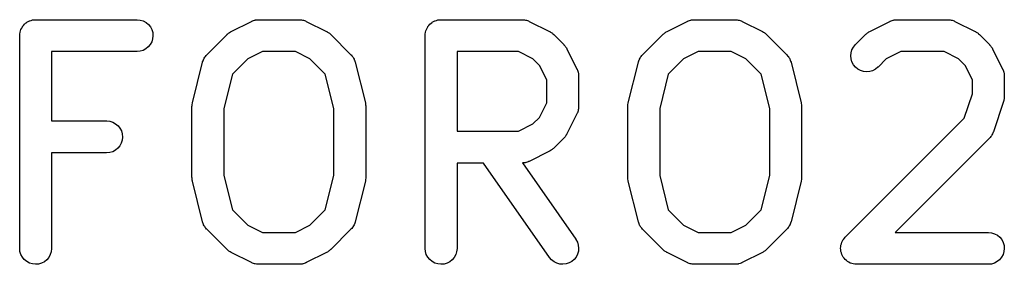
# Model space of a CAD drawing. Extents: x 52.4 to 149.4, y -66.8 to -27.6.
# Tile 4 of 20: x 52.7 to 57.3, y -28.7 to -27.6. Entities that reach past the tile are written whole.
import ezdxf

# ---------------------------------------------------------------- set-up
doc = ezdxf.new("R2010")
doc.units = 0
doc.layers.add('BLACK', color=7, linetype='CONTINUOUS')

msp = doc.modelspace()

# ---------------------------------------------------------------- linework, layer by layer
at = {"layer": 'BLACK', "linetype": 'CONTINUOUS'}
for p, q in [((52.7168, -27.6228), (52.7202, -27.6166)), ((52.7202, -27.6166), (52.7235, -27.6104)), ((52.7235, -27.6104), (52.7237, -27.6102)), ((52.7237, -27.6102), (52.7238, -27.61)), ((52.7238, -27.61), (52.7284, -27.6046)), ((52.7284, -27.6046), (52.7329, -27.5992)), ((52.7329, -27.5992), (52.7331, -27.599)), ((52.7331, -27.599), (52.7332, -27.5988)), ((52.7332, -27.5988), (52.7387, -27.5944)), ((52.7387, -27.5944), (52.7442, -27.5899)), ((52.7442, -27.5899), (52.7444, -27.5898)), ((52.7444, -27.5898), (52.7446, -27.5896)), ((52.7446, -27.5896), (52.7509, -27.5864)), ((52.7509, -27.5864), (52.7571, -27.583)), ((52.7571, -27.583), (52.7574, -27.583)), ((52.7574, -27.583), (52.7576, -27.5828)), ((52.7576, -27.5828), (52.7644, -27.5808)), ((52.7644, -27.5808), (52.7711, -27.5788)), ((52.7711, -27.5788), (52.7714, -27.5788)), ((52.7714, -27.5788), (52.7717, -27.5787)), ((52.7717, -27.5787), (52.7787, -27.5781)), ((52.7787, -27.5781), (52.7857, -27.5774)), ((52.7857, -27.5774), (53.2619, -27.5774)), ((53.2619, -27.5774), (53.263, -27.5774)), ((53.263, -27.5774), (53.2775, -27.579)), ((53.2775, -27.579), (53.2914, -27.5834)), ((53.2914, -27.5834), (53.3043, -27.5905)), ((53.3043, -27.5905), (53.3155, -27.5999)), ((53.3155, -27.5999), (53.3247, -27.6113)), ((53.3247, -27.6113), (53.3314, -27.6243)), ((53.7046, -27.6329), (53.7998, -27.5853)), ((53.7998, -27.5853), (53.8007, -27.5848)), ((53.8007, -27.5848), (53.8028, -27.5841)), ((53.8028, -27.5841), (53.8048, -27.583)), ((53.8048, -27.583), (53.8097, -27.5816)), ((53.8097, -27.5816), (53.8145, -27.5798)), ((53.8145, -27.5798), (53.8166, -27.5794)), ((53.8166, -27.5794), (53.8188, -27.5788)), ((53.8188, -27.5788), (53.8239, -27.5783)), ((53.8239, -27.5783), (53.8289, -27.5775)), ((53.8289, -27.5775), (53.8311, -27.5776)), ((53.8311, -27.5776), (53.8333, -27.5774)), ((53.8333, -27.5774), (54.0238, -27.5774)), ((54.0238, -27.5774), (54.0249, -27.5774)), ((54.0249, -27.5774), (54.0271, -27.5776)), ((54.0271, -27.5776), (54.0293, -27.5776)), ((54.0293, -27.5776), (54.0343, -27.5784)), ((54.0343, -27.5784), (54.0394, -27.579)), ((54.0394, -27.579), (54.0415, -27.5797)), ((54.0415, -27.5797), (54.0437, -27.5801)), ((54.0437, -27.5801), (54.0485, -27.5819)), ((54.0485, -27.5819), (54.0534, -27.5834)), ((54.0534, -27.5834), (54.0553, -27.5845)), ((54.0553, -27.5845), (54.0574, -27.5853)), ((54.0574, -27.5853), (54.1526, -27.6329)), ((54.6215, -27.6228), (54.625, -27.6166)), ((54.625, -27.6166), (54.6283, -27.6104)), ((54.6283, -27.6104), (54.6285, -27.6102)), ((54.6285, -27.6102), (54.6286, -27.61)), ((54.6286, -27.61), (54.6331, -27.6046)), ((54.6331, -27.6046), (54.6376, -27.5992)), ((54.6376, -27.5992), (54.6378, -27.599)), ((54.6378, -27.599), (54.638, -27.5988)), ((54.638, -27.5988), (54.6435, -27.5944)), ((54.6435, -27.5944), (54.649, -27.5899)), ((54.649, -27.5899), (54.6492, -27.5898)), ((54.6492, -27.5898), (54.6494, -27.5896)), ((54.6494, -27.5896), (54.6557, -27.5864)), ((54.6557, -27.5864), (54.6619, -27.583)), ((54.6619, -27.583), (54.6621, -27.583)), ((54.6621, -27.583), (54.6624, -27.5828)), ((54.6624, -27.5828), (54.6692, -27.5808)), ((54.6692, -27.5808), (54.6759, -27.5788)), ((54.6759, -27.5788), (54.6762, -27.5788)), ((54.6762, -27.5788), (54.6764, -27.5787)), ((54.6764, -27.5787), (54.6834, -27.5781)), ((54.6834, -27.5781), (54.6905, -27.5774)), ((54.6905, -27.5774), (55.0714, -27.5774)), ((55.0714, -27.5774), (55.0725, -27.5774)), ((55.0725, -27.5774), (55.0747, -27.5776)), ((55.0747, -27.5776), (55.0769, -27.5776)), ((55.0769, -27.5776), (55.0819, -27.5784)), ((55.0819, -27.5784), (55.087, -27.579)), ((55.087, -27.579), (55.0891, -27.5797)), ((55.0891, -27.5797), (55.0913, -27.5801)), ((55.0913, -27.5801), (55.0961, -27.5819)), ((55.0961, -27.5819), (55.101, -27.5834)), ((55.101, -27.5834), (55.1029, -27.5845)), ((55.1029, -27.5845), (55.105, -27.5853)), ((55.105, -27.5853), (55.2002, -27.6329)), ((55.7522, -27.6329), (55.8474, -27.5853)), ((55.8474, -27.5853), (55.8483, -27.5848)), ((55.8483, -27.5848), (55.8504, -27.5841)), ((55.8504, -27.5841), (55.8524, -27.583)), ((55.8524, -27.583), (55.8573, -27.5816)), ((55.8573, -27.5816), (55.8621, -27.5798)), ((55.8621, -27.5798), (55.8643, -27.5794)), ((55.8643, -27.5794), (55.8664, -27.5788)), ((55.8664, -27.5788), (55.8715, -27.5783)), ((55.8715, -27.5783), (55.8765, -27.5775)), ((55.8765, -27.5775), (55.8788, -27.5776)), ((55.8788, -27.5776), (55.881, -27.5774)), ((55.881, -27.5774), (56.0714, -27.5774)), ((56.0714, -27.5774), (56.0725, -27.5774)), ((56.0725, -27.5774), (56.0747, -27.5776)), ((56.0747, -27.5776), (56.0769, -27.5776)), ((56.0769, -27.5776), (56.0819, -27.5784)), ((56.0819, -27.5784), (56.087, -27.579)), ((56.087, -27.579), (56.0891, -27.5797)), ((56.0891, -27.5797), (56.0913, -27.5801)), ((56.0913, -27.5801), (56.0961, -27.5819)), ((56.0961, -27.5819), (56.101, -27.5834)), ((56.101, -27.5834), (56.1029, -27.5845)), ((56.1029, -27.5845), (56.105, -27.5853)), ((56.105, -27.5853), (56.2002, -27.6329)), ((56.7046, -27.6329), (56.7998, -27.5853)), ((56.7998, -27.5853), (56.8007, -27.5848)), ((56.8007, -27.5848), (56.8028, -27.5841)), ((56.8028, -27.5841), (56.8048, -27.583)), ((56.8048, -27.583), (56.8097, -27.5816)), ((56.8097, -27.5816), (56.8145, -27.5798)), ((56.8145, -27.5798), (56.8166, -27.5794)), ((56.8166, -27.5794), (56.8188, -27.5788)), ((56.8188, -27.5788), (56.8239, -27.5783)), ((56.8239, -27.5783), (56.8289, -27.5775)), ((56.8289, -27.5775), (56.8311, -27.5776)), ((56.8311, -27.5776), (56.8333, -27.5774)), ((56.8333, -27.5774), (57.0714, -27.5774)), ((57.0714, -27.5774), (57.0725, -27.5774)), ((57.0725, -27.5774), (57.0747, -27.5776)), ((57.0747, -27.5776), (57.0769, -27.5776)), ((57.0769, -27.5776), (57.0819, -27.5784)), ((57.0819, -27.5784), (57.087, -27.579)), ((57.087, -27.579), (57.0891, -27.5797)), ((57.0891, -27.5797), (57.0913, -27.5801)), ((57.0913, -27.5801), (57.0961, -27.5819)), ((57.0961, -27.5819), (57.101, -27.5834)), ((57.101, -27.5834), (57.1029, -27.5845)), ((57.1029, -27.5845), (57.105, -27.5853)), ((57.105, -27.5853), (57.2002, -27.6329)), ((52.7107, -27.6513), (52.7115, -27.6443)), ((52.7107, -27.6518), (52.7107, -27.6513)), ((52.7107, -27.6519), (52.7107, -27.6518)), ((52.7107, -27.6524), (52.7107, -27.6519)), ((52.7107, -27.6519), (52.7107, -27.6519)), ((52.7107, -28.6524), (52.7107, -27.6524)), ((52.7115, -27.6443), (52.7122, -27.6373)), ((52.7122, -27.6373), (52.7123, -27.637)), ((52.7123, -27.637), (52.7124, -27.6368)), ((52.7124, -27.6368), (52.7145, -27.6301)), ((52.7145, -27.6301), (52.7166, -27.6233)), ((52.7166, -27.6233), (52.7167, -27.6231)), ((52.7167, -27.6231), (52.7168, -27.6228)), ((53.3314, -27.6243), (53.3356, -27.6383)), ((53.3369, -27.6529), (53.3354, -27.6675)), ((53.3356, -27.6383), (53.3369, -27.6529)), ((53.5898, -27.7422), (53.6851, -27.647)), ((53.6851, -27.647), (53.6858, -27.6462)), ((53.6858, -27.6462), (53.6891, -27.6436)), ((53.6891, -27.6436), (53.6922, -27.6407)), ((53.6922, -27.6407), (53.6948, -27.639)), ((53.6948, -27.639), (53.6972, -27.6371)), ((53.6972, -27.6371), (53.701, -27.6352)), ((53.701, -27.6352), (53.7046, -27.6329)), ((54.1526, -27.6329), (54.1535, -27.6334)), ((54.1535, -27.6334), (54.1571, -27.6357)), ((54.1571, -27.6357), (54.1608, -27.6377)), ((54.1608, -27.6377), (54.1632, -27.6397)), ((54.1632, -27.6397), (54.1658, -27.6414)), ((54.1658, -27.6414), (54.1688, -27.6443)), ((54.1688, -27.6443), (54.1721, -27.647)), ((54.1721, -27.647), (54.2673, -27.7422)), ((54.6155, -27.6513), (54.6163, -27.6443)), ((54.6155, -27.6518), (54.6155, -27.6513)), ((54.6155, -27.6519), (54.6155, -27.6518)), ((54.6155, -27.6524), (54.6155, -27.6519)), ((54.6155, -27.6519), (54.6155, -27.6519)), ((54.6155, -28.6524), (54.6155, -27.6524)), ((54.6163, -27.6443), (54.617, -27.6373)), ((54.617, -27.6373), (54.6171, -27.637)), ((54.6171, -27.6368), (54.6192, -27.6301)), ((54.6171, -27.637), (54.6171, -27.6368)), ((54.6192, -27.6301), (54.6213, -27.6233)), ((54.6213, -27.6233), (54.6215, -27.6231)), ((54.6215, -27.6231), (54.6215, -27.6228)), ((55.2002, -27.6329), (55.2011, -27.6334)), ((55.2011, -27.6334), (55.2047, -27.6357)), ((55.2047, -27.6357), (55.2084, -27.6377)), ((55.2084, -27.6377), (55.2108, -27.6397)), ((55.2108, -27.6397), (55.2134, -27.6414)), ((55.2134, -27.6414), (55.2164, -27.6443)), ((55.2164, -27.6443), (55.2197, -27.647)), ((55.2197, -27.647), (55.2673, -27.6946)), ((55.6374, -27.7422), (55.7327, -27.647)), ((55.7327, -27.647), (55.7334, -27.6462)), ((55.7334, -27.6462), (55.7367, -27.6436)), ((55.7367, -27.6436), (55.7398, -27.6407)), ((55.7398, -27.6407), (55.7424, -27.639)), ((55.7424, -27.639), (55.7449, -27.6371)), ((55.7449, -27.6371), (55.7486, -27.6352)), ((55.7486, -27.6352), (55.7522, -27.6329)), ((56.2002, -27.6329), (56.2011, -27.6334)), ((56.2011, -27.6334), (56.2047, -27.6357)), ((56.2047, -27.6357), (56.2084, -27.6377)), ((56.2084, -27.6377), (56.2108, -27.6397)), ((56.2108, -27.6397), (56.2134, -27.6414)), ((56.2134, -27.6414), (56.2164, -27.6443)), ((56.2164, -27.6443), (56.2197, -27.647)), ((56.2197, -27.647), (56.3149, -27.7422)), ((56.6374, -27.6946), (56.6851, -27.647)), ((56.6851, -27.647), (56.6858, -27.6462)), ((56.6858, -27.6462), (56.6891, -27.6436)), ((56.6891, -27.6436), (56.6922, -27.6407)), ((56.6922, -27.6407), (56.6948, -27.639)), ((56.6948, -27.639), (56.6972, -27.6371)), ((56.6972, -27.6371), (56.701, -27.6352)), ((56.701, -27.6352), (56.7046, -27.6329)), ((57.2002, -27.6329), (57.2011, -27.6334)), ((57.2011, -27.6334), (57.2047, -27.6357)), ((57.2047, -27.6357), (57.2084, -27.6377)), ((57.2084, -27.6377), (57.2108, -27.6397)), ((57.2108, -27.6397), (57.2134, -27.6414)), ((57.2134, -27.6414), (57.2164, -27.6443)), ((57.2164, -27.6443), (57.2197, -27.647)), ((57.2197, -27.647), (57.2673, -27.6946)), ((53.3148, -27.7056), (53.3034, -27.7148)), ((53.3241, -27.6943), (53.3148, -27.7056)), ((53.331, -27.6814), (53.3241, -27.6943)), ((53.3354, -27.6675), (53.331, -27.6814)), ((55.2673, -27.6946), (55.2681, -27.6953)), ((55.2681, -27.6953), (55.2707, -27.6986)), ((55.2707, -27.6986), (55.2736, -27.7017)), ((55.2736, -27.7017), (55.2752, -27.7043)), ((55.2752, -27.7043), (55.2772, -27.7068)), ((55.2772, -27.7068), (55.2791, -27.7105)), ((55.2791, -27.7105), (55.2814, -27.7141)), ((56.6212, -27.7188), (56.6282, -27.7059)), ((56.6282, -27.7059), (56.6374, -27.6946)), ((57.2673, -27.6946), (57.2681, -27.6953)), ((57.2681, -27.6953), (57.2707, -27.6986)), ((57.2707, -27.6986), (57.2736, -27.7017)), ((57.2736, -27.7017), (57.2752, -27.7043)), ((57.2752, -27.7043), (57.2772, -27.7068)), ((57.2772, -27.7068), (57.2791, -27.7105)), ((57.2791, -27.7105), (57.2814, -27.7141)), ((53.2619, -27.7274), (52.8607, -27.7274)), ((52.8607, -27.7274), (52.8607, -28.0536)), ((53.2765, -27.726), (53.2619, -27.7274)), ((53.2905, -27.7217), (53.2765, -27.726)), ((53.3034, -27.7148), (53.2905, -27.7217)), ((53.5781, -27.758), (53.5805, -27.7535)), ((53.5805, -27.7535), (53.582, -27.7518)), ((53.582, -27.7518), (53.5831, -27.7499)), ((53.5831, -27.7499), (53.5866, -27.7461)), ((53.5866, -27.7461), (53.5898, -27.7422)), ((53.851, -27.7274), (53.7825, -27.7616)), ((54.0061, -27.7274), (53.851, -27.7274)), ((54.0746, -27.7616), (54.0061, -27.7274)), ((54.2673, -27.7422), (54.2681, -27.743)), ((54.2681, -27.743), (54.2712, -27.7469)), ((54.2712, -27.7469), (54.2746, -27.7507)), ((54.2746, -27.7507), (54.2758, -27.7526)), ((54.2758, -27.7526), (54.2772, -27.7544)), ((54.2772, -27.7544), (54.2795, -27.7589)), ((54.7655, -27.7274), (54.7655, -28.1012)), ((55.0537, -27.7274), (54.7655, -27.7274)), ((55.1222, -27.7616), (55.0537, -27.7274)), ((55.2814, -27.7141), (55.329, -27.8093)), ((55.6258, -27.758), (55.6282, -27.7535)), ((55.6282, -27.7535), (55.6296, -27.7518)), ((55.6296, -27.7518), (55.6308, -27.7499)), ((55.6308, -27.7499), (55.6342, -27.7461)), ((55.6342, -27.7461), (55.6374, -27.7422)), ((55.8987, -27.7274), (55.8301, -27.7616)), ((56.0537, -27.7274), (55.8987, -27.7274)), ((56.1222, -27.7616), (56.0537, -27.7274)), ((56.3149, -27.7422), (56.3157, -27.743)), ((56.3157, -27.743), (56.3188, -27.7469)), ((56.3188, -27.7469), (56.3222, -27.7507)), ((56.3222, -27.7507), (56.3234, -27.7526)), ((56.3234, -27.7526), (56.3248, -27.7544)), ((56.3248, -27.7544), (56.3271, -27.7589)), ((56.6155, -27.7474), (56.617, -27.7328)), ((56.6169, -27.7619), (56.6155, -27.7474)), ((56.617, -27.7328), (56.6212, -27.7188)), ((56.851, -27.7274), (56.7825, -27.7616)), ((57.0537, -27.7274), (56.851, -27.7274)), ((57.1222, -27.7616), (57.0537, -27.7274)), ((57.2814, -27.7141), (57.329, -27.8093)), ((53.5225, -27.9675), (53.5701, -27.777)), ((53.5701, -27.777), (53.5704, -27.776)), ((53.5704, -27.776), (53.5721, -27.7713)), ((53.5721, -27.7713), (53.5736, -27.7664)), ((53.5736, -27.7664), (53.5747, -27.7644)), ((53.5747, -27.7644), (53.5755, -27.7623)), ((53.5755, -27.7623), (53.5781, -27.758)), ((53.7825, -27.7616), (53.7106, -27.8336)), ((54.1466, -27.8336), (54.0746, -27.7616)), ((54.2795, -27.7589), (54.2821, -27.7633)), ((54.2821, -27.7633), (54.2829, -27.7654)), ((54.2829, -27.7654), (54.2839, -27.7674)), ((54.2839, -27.7674), (54.2853, -27.7723)), ((54.2853, -27.7723), (54.287, -27.777)), ((54.287, -27.777), (54.3347, -27.9675)), ((55.1526, -27.792), (55.1222, -27.7616)), ((55.1869, -27.8606), (55.1526, -27.792)), ((55.5701, -27.9675), (55.6177, -27.777)), ((55.6177, -27.777), (55.618, -27.776)), ((55.618, -27.776), (55.6198, -27.7713)), ((55.6198, -27.7713), (55.6212, -27.7664)), ((55.6212, -27.7664), (55.6223, -27.7644)), ((55.6223, -27.7644), (55.6231, -27.7623)), ((55.6231, -27.7623), (55.6258, -27.758)), ((55.8301, -27.7616), (55.7582, -27.8336)), ((56.1942, -27.8336), (56.1222, -27.7616)), ((56.3271, -27.7589), (56.3297, -27.7633)), ((56.3297, -27.7633), (56.3305, -27.7654)), ((56.3305, -27.7654), (56.3315, -27.7674)), ((56.3315, -27.7674), (56.333, -27.7723)), ((56.333, -27.7723), (56.3347, -27.777)), ((56.3347, -27.777), (56.3823, -27.9675)), ((56.621, -27.776), (56.6169, -27.7619)), ((56.6279, -27.7889), (56.621, -27.776)), ((56.6371, -27.8003), (56.6279, -27.7889)), ((56.6483, -27.8097), (56.6371, -27.8003)), ((56.7428, -27.8014), (56.7313, -27.8105)), ((56.7435, -27.8007), (56.7428, -27.8014)), ((56.7825, -27.7616), (56.7435, -27.8007)), ((57.1526, -27.792), (57.1222, -27.7616)), ((57.1869, -27.8606), (57.1526, -27.792)), ((53.7106, -27.8336), (53.6702, -27.9949)), ((54.1869, -27.9949), (54.1466, -27.8336)), ((55.329, -27.8093), (55.3294, -27.8103)), ((55.3294, -27.8103), (55.3302, -27.8123)), ((55.3302, -27.8123), (55.3312, -27.8143)), ((55.3312, -27.8143), (55.3327, -27.8192)), ((55.3327, -27.8192), (55.3345, -27.824)), ((55.3345, -27.824), (55.3348, -27.8262)), ((55.3348, -27.8262), (55.3355, -27.8283)), ((55.3355, -27.8283), (55.336, -27.8334)), ((55.336, -27.8334), (55.3368, -27.8385)), ((55.3368, -27.8385), (55.3367, -27.8407)), ((55.3367, -27.8407), (55.3369, -27.8429)), ((55.3369, -27.8429), (55.3369, -27.9857)), ((55.7582, -27.8336), (55.7179, -27.9949)), ((56.2345, -27.9949), (56.1942, -27.8336)), ((56.6612, -27.8167), (56.6483, -27.8097)), ((56.6751, -27.821), (56.6612, -27.8167)), ((56.6897, -27.8226), (56.6751, -27.821)), ((56.7043, -27.8213), (56.6897, -27.8226)), ((56.7183, -27.8173), (56.7043, -27.8213)), ((56.7313, -27.8105), (56.7183, -27.8173)), ((57.329, -27.8093), (57.3294, -27.8103)), ((57.3294, -27.8103), (57.3302, -27.8123)), ((57.3302, -27.8123), (57.3312, -27.8143)), ((57.3312, -27.8143), (57.3327, -27.8192)), ((57.3327, -27.8192), (57.3345, -27.824)), ((57.3345, -27.824), (57.3348, -27.8262)), ((57.3348, -27.8262), (57.3355, -27.8283)), ((57.3355, -27.8283), (57.336, -27.8334)), ((57.336, -27.8334), (57.3368, -27.8385)), ((57.3368, -27.8385), (57.3367, -27.8407)), ((57.3367, -27.8407), (57.3369, -27.8429)), ((57.3369, -27.8429), (57.3369, -27.9381)), ((55.1869, -27.968), (55.1869, -27.8606)), ((57.1869, -27.9259), (57.1869, -27.8606)), ((57.1487, -28.0404), (57.1869, -27.9259)), ((57.3369, -27.9391), (57.3364, -27.9433)), ((57.3369, -27.9381), (57.3369, -27.9391)), ((53.5202, -27.9847), (53.5204, -27.9833)), ((53.5202, -27.9857), (53.5202, -27.9847)), ((53.5202, -28.319), (53.5202, -27.9857)), ((53.5203, -27.982), (53.5212, -27.9761)), ((53.5204, -27.9833), (53.5203, -27.982)), ((53.5212, -27.9761), (53.5219, -27.9701)), ((53.5219, -27.9701), (53.5223, -27.9688)), ((53.5223, -27.9688), (53.5225, -27.9675)), ((54.3347, -27.9675), (54.3349, -27.9685)), ((54.3349, -27.9685), (54.3351, -27.9699)), ((54.3351, -27.9699), (54.3355, -27.9711)), ((54.3355, -27.9711), (54.3361, -27.9771)), ((54.3361, -27.9771), (54.3369, -27.983)), ((54.3369, -27.983), (54.3368, -27.9844)), ((54.3368, -27.9844), (54.3369, -27.9857)), ((54.3369, -27.9857), (54.3369, -28.319)), ((55.1526, -28.0365), (55.1869, -27.968)), ((55.3369, -27.9868), (55.3367, -27.989)), ((55.3369, -27.9857), (55.3369, -27.9868)), ((55.5679, -27.982), (55.5688, -27.9761)), ((55.568, -27.9833), (55.5679, -27.982)), ((55.5679, -27.9847), (55.568, -27.9833)), ((55.5679, -27.9857), (55.5679, -27.9847)), ((55.5679, -28.319), (55.5679, -27.9857)), ((55.5688, -27.9761), (55.5695, -27.9701)), ((55.5695, -27.9701), (55.5699, -27.9688)), ((55.5699, -27.9688), (55.5701, -27.9675)), ((56.3823, -27.9675), (56.3825, -27.9685)), ((56.3825, -27.9685), (56.3827, -27.9699)), ((56.3827, -27.9699), (56.3831, -27.9711)), ((56.3831, -27.9711), (56.3837, -27.9771)), ((56.3837, -27.9771), (56.3845, -27.983)), ((56.3845, -27.983), (56.3844, -27.9844)), ((56.3844, -27.9844), (56.3845, -27.9857)), ((56.3845, -27.9857), (56.3845, -28.319)), ((57.3331, -27.9618), (57.2854, -28.1047)), ((57.334, -27.9577), (57.3331, -27.9618)), ((57.3353, -27.9537), (57.334, -27.9577)), ((57.3356, -27.9506), (57.3353, -27.9537)), ((57.3363, -27.9475), (57.3356, -27.9506)), ((57.3364, -27.9433), (57.3363, -27.9475)), ((53.6702, -27.9949), (53.6702, -28.3098)), ((54.1869, -28.3098), (54.1869, -27.9949)), ((55.329, -28.0193), (55.2814, -28.1145)), ((55.3298, -28.0172), (55.329, -28.0193)), ((55.3308, -28.0153), (55.3298, -28.0172)), ((55.3324, -28.0104), (55.3308, -28.0153)), ((55.3342, -28.0056), (55.3324, -28.0104)), ((55.3346, -28.0034), (55.3342, -28.0056)), ((55.3353, -28.0013), (55.3346, -28.0034)), ((55.3358, -27.9962), (55.3353, -28.0013)), ((55.3367, -27.9912), (55.3358, -27.9962)), ((55.3367, -27.989), (55.3367, -27.9912)), ((55.7179, -27.9949), (55.7179, -28.3098)), ((56.2345, -28.3098), (56.2345, -27.9949)), ((52.8607, -28.0536), (53.119, -28.0536)), ((53.119, -28.0536), (53.1201, -28.0536)), ((53.1201, -28.0536), (53.1346, -28.0552)), ((53.1346, -28.0552), (53.1486, -28.0596)), ((53.1486, -28.0596), (53.1614, -28.0667)), ((53.1614, -28.0667), (53.1726, -28.0761)), ((53.1726, -28.0761), (53.1818, -28.0875)), ((55.0537, -28.1012), (55.1222, -28.0669)), ((55.1222, -28.0669), (55.1526, -28.0365)), ((56.5898, -28.5993), (57.1487, -28.0404)), ((53.1818, -28.0875), (53.1886, -28.1005)), ((53.1886, -28.1005), (53.1927, -28.1145)), ((53.1927, -28.1145), (53.194, -28.1291)), ((54.7655, -28.1012), (55.0537, -28.1012)), ((55.2746, -28.1251), (55.2729, -28.1277)), ((55.2766, -28.1227), (55.2746, -28.1251)), ((55.2786, -28.119), (55.2766, -28.1227)), ((55.2809, -28.1154), (55.2786, -28.119)), ((55.2814, -28.1145), (55.2809, -28.1154)), ((57.2734, -28.1266), (57.2703, -28.1308)), ((57.2766, -28.1227), (57.2734, -28.1266)), ((57.2777, -28.1207), (57.2766, -28.1227)), ((57.2789, -28.1189), (57.2777, -28.1207)), ((57.2811, -28.1143), (57.2789, -28.1189)), ((57.2835, -28.1098), (57.2811, -28.1143)), ((57.2842, -28.1077), (57.2835, -28.1098)), ((57.2851, -28.1057), (57.2842, -28.1077)), ((57.2854, -28.1047), (57.2851, -28.1057)), ((53.1812, -28.1705), (53.1719, -28.1818)), ((53.1882, -28.1576), (53.1812, -28.1705)), ((53.1925, -28.1437), (53.1882, -28.1576)), ((53.194, -28.1291), (53.1925, -28.1437)), ((55.2673, -28.134), (55.2197, -28.1816)), ((55.27, -28.1307), (55.2673, -28.134)), ((55.2729, -28.1277), (55.27, -28.1307)), ((57.2673, -28.134), (56.8239, -28.5774)), ((57.2687, -28.1323), (57.2673, -28.134)), ((57.2703, -28.1308), (57.2687, -28.1323)), ((53.119, -28.2036), (52.8607, -28.2036)), ((52.8607, -28.2036), (52.8607, -28.6524)), ((53.1336, -28.2021), (53.119, -28.2036)), ((53.1476, -28.1979), (53.1336, -28.2021)), ((53.1606, -28.191), (53.1476, -28.1979)), ((53.1719, -28.1818), (53.1606, -28.191)), ((55.2002, -28.1957), (55.105, -28.2433)), ((55.2038, -28.1934), (55.2002, -28.1957)), ((55.2075, -28.1915), (55.2038, -28.1934)), ((55.21, -28.1895), (55.2075, -28.1915)), ((55.2126, -28.1879), (55.21, -28.1895)), ((55.2157, -28.185), (55.2126, -28.1879)), ((55.219, -28.1823), (55.2157, -28.185)), ((55.2197, -28.1816), (55.219, -28.1823)), ((54.8895, -28.2512), (54.7655, -28.2512)), ((54.7655, -28.2512), (54.7655, -28.6524)), ((55.2005, -28.6954), (54.8895, -28.2512)), ((55.0736, -28.251), (55.0725, -28.2511)), ((55.0725, -28.2511), (55.3233, -28.6094)), ((55.0758, -28.2511), (55.0736, -28.251)), ((55.0809, -28.2503), (55.0758, -28.2511)), ((55.086, -28.2498), (55.0809, -28.2503)), ((55.0881, -28.2491), (55.086, -28.2498)), ((55.0903, -28.2488), (55.0881, -28.2491)), ((55.0951, -28.247), (55.0903, -28.2488)), ((55.1, -28.2455), (55.0951, -28.247)), ((55.102, -28.2445), (55.1, -28.2455)), ((55.104, -28.2437), (55.102, -28.2445)), ((55.105, -28.2433), (55.104, -28.2437)), ((53.6702, -28.3098), (53.7106, -28.4712)), ((54.1466, -28.4712), (54.1869, -28.3098)), ((55.7179, -28.3098), (55.7582, -28.4712)), ((56.1942, -28.4712), (56.2345, -28.3098)), ((53.5204, -28.3204), (53.5202, -28.319)), ((53.5203, -28.3217), (53.5204, -28.3204)), ((53.5211, -28.3276), (53.5203, -28.3217)), ((53.5217, -28.3336), (53.5211, -28.3276)), ((53.5221, -28.3349), (53.5217, -28.3336)), ((53.5222, -28.3362), (53.5221, -28.3349)), ((53.5225, -28.3372), (53.5222, -28.3362)), ((53.5701, -28.5277), (53.5225, -28.3372)), ((54.3347, -28.3372), (54.287, -28.5277)), ((54.3349, -28.3359), (54.3347, -28.3372)), ((54.3353, -28.3346), (54.3349, -28.3359)), ((54.3359, -28.3287), (54.3353, -28.3346)), ((54.3368, -28.3228), (54.3359, -28.3287)), ((54.3369, -28.3201), (54.3367, -28.3214)), ((54.3367, -28.3214), (54.3368, -28.3228)), ((54.3369, -28.319), (54.3369, -28.3201)), ((55.568, -28.3204), (55.5679, -28.319)), ((55.5679, -28.3217), (55.568, -28.3204)), ((55.5687, -28.3276), (55.5679, -28.3217)), ((55.5693, -28.3336), (55.5687, -28.3276)), ((55.5697, -28.3349), (55.5693, -28.3336)), ((55.5698, -28.3362), (55.5697, -28.3349)), ((55.5701, -28.3372), (55.5698, -28.3362)), ((55.6177, -28.5277), (55.5701, -28.3372)), ((56.3823, -28.3372), (56.3347, -28.5277)), ((56.3825, -28.3359), (56.3823, -28.3372)), ((56.3829, -28.3346), (56.3825, -28.3359)), ((56.3835, -28.3287), (56.3829, -28.3346)), ((56.3844, -28.3228), (56.3835, -28.3287)), ((56.3845, -28.3201), (56.3844, -28.3214)), ((56.3844, -28.3214), (56.3844, -28.3228)), ((56.3845, -28.319), (56.3845, -28.3201)), ((53.7106, -28.4712), (53.7825, -28.5431)), ((54.0746, -28.5431), (54.1466, -28.4712)), ((55.7582, -28.4712), (55.8301, -28.5431)), ((56.1222, -28.5431), (56.1942, -28.4712)), ((53.5718, -28.5325), (53.5701, -28.5277)), ((53.5732, -28.5374), (53.5718, -28.5325)), ((53.5743, -28.5394), (53.5732, -28.5374)), ((53.575, -28.5415), (53.5743, -28.5394)), ((53.5776, -28.5459), (53.575, -28.5415)), ((53.7825, -28.5431), (53.851, -28.5774)), ((54.0061, -28.5774), (54.0746, -28.5431)), ((54.2817, -28.5424), (54.279, -28.5468)), ((54.2825, -28.5403), (54.2817, -28.5424)), ((54.2835, -28.5383), (54.2825, -28.5403)), ((54.285, -28.5335), (54.2835, -28.5383)), ((54.2868, -28.5287), (54.285, -28.5335)), ((54.287, -28.5277), (54.2868, -28.5287)), ((55.6194, -28.5325), (55.6177, -28.5277)), ((55.6208, -28.5374), (55.6194, -28.5325)), ((55.6219, -28.5394), (55.6208, -28.5374)), ((55.6226, -28.5415), (55.6219, -28.5394)), ((55.6252, -28.5459), (55.6226, -28.5415)), ((55.8301, -28.5431), (55.8987, -28.5774)), ((56.0537, -28.5774), (56.1222, -28.5431)), ((56.3293, -28.5424), (56.3266, -28.5468)), ((56.3301, -28.5403), (56.3293, -28.5424)), ((56.3311, -28.5383), (56.3301, -28.5403)), ((56.3326, -28.5335), (56.3311, -28.5383)), ((56.3344, -28.5287), (56.3326, -28.5335)), ((56.3347, -28.5277), (56.3344, -28.5287)), ((53.58, -28.5504), (53.5776, -28.5459)), ((53.5814, -28.5521), (53.58, -28.5504)), ((53.5825, -28.5541), (53.5814, -28.5521)), ((53.5859, -28.5578), (53.5825, -28.5541)), ((53.5891, -28.5618), (53.5859, -28.5578)), ((53.5898, -28.5626), (53.5891, -28.5618)), ((53.6851, -28.6578), (53.5898, -28.5626)), ((53.851, -28.5774), (54.0061, -28.5774)), ((54.2673, -28.5626), (54.1721, -28.6578)), ((54.2705, -28.5586), (54.2673, -28.5626)), ((54.274, -28.5549), (54.2705, -28.5586)), ((54.2752, -28.553), (54.274, -28.5549)), ((54.2766, -28.5512), (54.2752, -28.553)), ((54.279, -28.5468), (54.2766, -28.5512)), ((55.6276, -28.5504), (55.6252, -28.5459)), ((55.629, -28.5521), (55.6276, -28.5504)), ((55.6301, -28.5541), (55.629, -28.5521)), ((55.6335, -28.5578), (55.6301, -28.5541)), ((55.6367, -28.5618), (55.6335, -28.5578)), ((55.6374, -28.5626), (55.6367, -28.5618)), ((55.7327, -28.6578), (55.6374, -28.5626)), ((55.8987, -28.5774), (56.0537, -28.5774)), ((56.3149, -28.5626), (56.2197, -28.6578)), ((56.3182, -28.5586), (56.3149, -28.5626)), ((56.3216, -28.5549), (56.3182, -28.5586)), ((56.3228, -28.553), (56.3216, -28.5549)), ((56.3242, -28.5512), (56.3228, -28.553)), ((56.3266, -28.5468), (56.3242, -28.5512)), ((56.8239, -28.5774), (57.2619, -28.5774)), ((57.2619, -28.5774), (57.263, -28.5774)), ((57.263, -28.5774), (57.2775, -28.579)), ((57.2775, -28.579), (57.2914, -28.5834)), ((57.2914, -28.5834), (57.3043, -28.5905)), ((55.3233, -28.6094), (55.3239, -28.6102)), ((55.3239, -28.6102), (55.3309, -28.6231)), ((55.3309, -28.6231), (55.3353, -28.6371)), ((56.5694, -28.6373), (56.5715, -28.6304)), ((56.5715, -28.6304), (56.5736, -28.6236)), ((56.5736, -28.6236), (56.5737, -28.6234)), ((56.5737, -28.6233), (56.5771, -28.617)), ((56.5737, -28.6234), (56.5737, -28.6233)), ((56.5771, -28.617), (56.5805, -28.6107)), ((56.5805, -28.6107), (56.5806, -28.6106)), ((56.5806, -28.6106), (56.5807, -28.6104)), ((56.5807, -28.6104), (56.5853, -28.6048)), ((56.5853, -28.6048), (56.5898, -28.5993)), ((57.3043, -28.5905), (57.3155, -28.5999)), ((57.3155, -28.5999), (57.3247, -28.6113)), ((57.3247, -28.6113), (57.3314, -28.6243)), ((57.3314, -28.6243), (57.3356, -28.6383)), ((52.7121, -28.6669), (52.7107, -28.6524)), ((52.7164, -28.681), (52.7121, -28.6669)), ((52.7232, -28.6939), (52.7164, -28.681)), ((52.8546, -28.6819), (52.8476, -28.6948)), ((52.8591, -28.668), (52.8546, -28.6819)), ((52.8607, -28.6534), (52.8591, -28.668)), ((52.8607, -28.6524), (52.8607, -28.6534)), ((53.6883, -28.6605), (53.6851, -28.6578)), ((53.6913, -28.6634), (53.6883, -28.6605)), ((53.694, -28.6651), (53.6913, -28.6634)), ((53.6964, -28.6671), (53.694, -28.6651)), ((53.7001, -28.6691), (53.6964, -28.6671)), ((53.7036, -28.6714), (53.7001, -28.6691)), ((53.7046, -28.6718), (53.7036, -28.6714)), ((53.7998, -28.7195), (53.7046, -28.6718)), ((54.1526, -28.6718), (54.0573, -28.7195)), ((54.1562, -28.6696), (54.1526, -28.6718)), ((54.1599, -28.6677), (54.1562, -28.6696)), ((54.1623, -28.6657), (54.1599, -28.6677)), ((54.165, -28.6641), (54.1623, -28.6657)), ((54.168, -28.6612), (54.165, -28.6641)), ((54.1713, -28.6585), (54.168, -28.6612)), ((54.1721, -28.6578), (54.1713, -28.6585)), ((54.6169, -28.6669), (54.6155, -28.6524)), ((54.6211, -28.681), (54.6169, -28.6669)), ((54.628, -28.6939), (54.6211, -28.681)), ((54.7594, -28.6819), (54.7524, -28.6948)), ((54.7638, -28.668), (54.7594, -28.6819)), ((54.7655, -28.6534), (54.7638, -28.668)), ((54.7655, -28.6524), (54.7655, -28.6534)), ((55.3315, -28.6802), (55.3248, -28.6932)), ((55.3356, -28.6662), (55.3315, -28.6802)), ((55.3353, -28.6371), (55.3369, -28.6516)), ((55.3369, -28.6516), (55.3356, -28.6662)), ((55.7359, -28.6605), (55.7327, -28.6578)), ((55.739, -28.6634), (55.7359, -28.6605)), ((55.7416, -28.6651), (55.739, -28.6634)), ((55.744, -28.6671), (55.7416, -28.6651)), ((55.7477, -28.6691), (55.744, -28.6671)), ((55.7512, -28.6714), (55.7477, -28.6691)), ((55.7522, -28.6718), (55.7512, -28.6714)), ((55.8474, -28.7195), (55.7522, -28.6718)), ((56.2002, -28.6718), (56.105, -28.7195)), ((56.2038, -28.6696), (56.2002, -28.6718)), ((56.2075, -28.6677), (56.2038, -28.6696)), ((56.21, -28.6657), (56.2075, -28.6677)), ((56.2126, -28.6641), (56.21, -28.6657)), ((56.2157, -28.6612), (56.2126, -28.6641)), ((56.219, -28.6585), (56.2157, -28.6612)), ((56.2197, -28.6578), (56.219, -28.6585)), ((56.5679, -28.6519), (56.5686, -28.6448)), ((56.5679, -28.652), (56.5679, -28.6519)), ((56.5679, -28.6521), (56.5679, -28.652)), ((56.5685, -28.6593), (56.5679, -28.6521)), ((56.5692, -28.6664), (56.5685, -28.6593)), ((56.5686, -28.6448), (56.5693, -28.6376)), ((56.5692, -28.6666), (56.5692, -28.6664)), ((56.5692, -28.6667), (56.5692, -28.6666)), ((56.5713, -28.6736), (56.5692, -28.6667)), ((56.5693, -28.6376), (56.5694, -28.6374)), ((56.5694, -28.6374), (56.5694, -28.6373)), ((56.5733, -28.6805), (56.5713, -28.6736)), ((56.5734, -28.6806), (56.5733, -28.6805)), ((56.5734, -28.6807), (56.5734, -28.6806)), ((56.5769, -28.6873), (56.5734, -28.6807)), ((57.331, -28.6814), (57.3241, -28.6943)), ((57.3354, -28.6675), (57.331, -28.6814)), ((57.3369, -28.6529), (57.3354, -28.6675)), ((57.3356, -28.6383), (57.3369, -28.6529)), ((52.7325, -28.7052), (52.7232, -28.6939)), ((52.7438, -28.7146), (52.7325, -28.7052)), ((52.7567, -28.7215), (52.7438, -28.7146)), ((52.7706, -28.7258), (52.7567, -28.7215)), ((52.7852, -28.7274), (52.7706, -28.7258)), ((52.7998, -28.7261), (52.7852, -28.7274)), ((52.8138, -28.7219), (52.7998, -28.7261)), ((52.8268, -28.7151), (52.8138, -28.7219)), ((52.8382, -28.706), (52.8268, -28.7151)), ((52.8476, -28.6948), (52.8382, -28.706)), ((53.8019, -28.7203), (53.7998, -28.7195)), ((53.8038, -28.7213), (53.8019, -28.7203)), ((53.8087, -28.7229), (53.8038, -28.7213)), ((53.8135, -28.7247), (53.8087, -28.7229)), ((53.8156, -28.7251), (53.8135, -28.7247)), ((53.8177, -28.7257), (53.8156, -28.7251)), ((53.8228, -28.7263), (53.8177, -28.7257)), ((53.8279, -28.7272), (53.8228, -28.7263)), ((53.8301, -28.7271), (53.8279, -28.7272)), ((53.8323, -28.7274), (53.8301, -28.7271)), ((53.8333, -28.7274), (53.8323, -28.7274)), ((54.0238, -28.7274), (53.8333, -28.7274)), ((54.026, -28.7272), (54.0238, -28.7274)), ((54.0282, -28.7273), (54.026, -28.7272)), ((54.0333, -28.7265), (54.0282, -28.7273)), ((54.0384, -28.726), (54.0333, -28.7265)), ((54.0405, -28.7253), (54.0384, -28.726)), ((54.0427, -28.725), (54.0405, -28.7253)), ((54.0475, -28.7232), (54.0427, -28.725)), ((54.0524, -28.7217), (54.0475, -28.7232)), ((54.0543, -28.7207), (54.0524, -28.7217)), ((54.0564, -28.7199), (54.0543, -28.7207)), ((54.0573, -28.7195), (54.0564, -28.7199)), ((54.6373, -28.7052), (54.628, -28.6939)), ((54.6485, -28.7146), (54.6373, -28.7052)), ((54.6614, -28.7215), (54.6485, -28.7146)), ((54.6754, -28.7258), (54.6614, -28.7215)), ((54.69, -28.7274), (54.6754, -28.7258)), ((54.7045, -28.7261), (54.69, -28.7274)), ((54.7186, -28.7219), (54.7045, -28.7261)), ((54.7315, -28.7151), (54.7186, -28.7219)), ((54.743, -28.706), (54.7315, -28.7151)), ((54.7524, -28.6948), (54.743, -28.706)), ((55.21, -28.7065), (55.2005, -28.6954)), ((55.2215, -28.7156), (55.21, -28.7065)), ((55.2345, -28.7222), (55.2215, -28.7156)), ((55.2486, -28.7262), (55.2345, -28.7222)), ((55.2632, -28.7274), (55.2486, -28.7262)), ((55.2777, -28.7257), (55.2632, -28.7274)), ((55.2917, -28.7212), (55.2777, -28.7257)), ((55.3045, -28.7141), (55.2917, -28.7212)), ((55.3157, -28.7047), (55.3045, -28.7141)), ((55.3248, -28.6932), (55.3157, -28.7047)), ((55.8495, -28.7203), (55.8474, -28.7195)), ((55.8514, -28.7213), (55.8495, -28.7203)), ((55.8563, -28.7229), (55.8514, -28.7213)), ((55.8611, -28.7247), (55.8563, -28.7229)), ((55.8633, -28.7251), (55.8611, -28.7247)), ((55.8654, -28.7257), (55.8633, -28.7251)), ((55.8704, -28.7263), (55.8654, -28.7257)), ((55.8755, -28.7272), (55.8704, -28.7263)), ((55.8777, -28.7271), (55.8755, -28.7272)), ((55.8799, -28.7274), (55.8777, -28.7271)), ((55.881, -28.7274), (55.8799, -28.7274)), ((56.0714, -28.7274), (55.881, -28.7274)), ((56.0736, -28.7272), (56.0714, -28.7274)), ((56.0758, -28.7273), (56.0736, -28.7272)), ((56.0809, -28.7265), (56.0758, -28.7273)), ((56.086, -28.726), (56.0809, -28.7265)), ((56.0881, -28.7253), (56.086, -28.726)), ((56.0903, -28.725), (56.0881, -28.7253)), ((56.0951, -28.7232), (56.0903, -28.725)), ((56.1, -28.7217), (56.0951, -28.7232)), ((56.102, -28.7207), (56.1, -28.7217)), ((56.104, -28.7199), (56.102, -28.7207)), ((56.105, -28.7195), (56.104, -28.7199)), ((56.5801, -28.6934), (56.5769, -28.6873)), ((56.5802, -28.6935), (56.5801, -28.6934)), ((56.5802, -28.6937), (56.5802, -28.6935)), ((56.5847, -28.6992), (56.5802, -28.6937)), ((56.5893, -28.7049), (56.5847, -28.6992)), ((56.5894, -28.7049), (56.5893, -28.7049)), ((56.5895, -28.705), (56.5894, -28.7049)), ((56.5949, -28.7096), (56.5895, -28.705)), ((56.6005, -28.7143), (56.5949, -28.7096)), ((56.6006, -28.7143), (56.6005, -28.7143)), ((56.6007, -28.7144), (56.6006, -28.7143)), ((56.607, -28.7179), (56.6007, -28.7144)), ((56.6133, -28.7213), (56.607, -28.7179)), ((56.6134, -28.7214), (56.6133, -28.7213)), ((56.6136, -28.7214), (56.6134, -28.7214)), ((56.6205, -28.7236), (56.6136, -28.7214)), ((56.6273, -28.7257), (56.6205, -28.7236)), ((56.6274, -28.7258), (56.6273, -28.7257)), ((56.6275, -28.7258), (56.6274, -28.7258)), ((56.6346, -28.7266), (56.6275, -28.7258)), ((56.6418, -28.7274), (56.6346, -28.7266)), ((56.6421, -28.7274), (56.6418, -28.7274)), ((56.6429, -28.7274), (56.6421, -28.7274)), ((56.6421, -28.7274), (56.6421, -28.7274)), ((56.6421, -28.7274), (56.6421, -28.7274)), ((57.2619, -28.7274), (56.6429, -28.7274)), ((57.2765, -28.726), (57.2619, -28.7274)), ((57.2905, -28.7217), (57.2765, -28.726)), ((57.3034, -28.7148), (57.2905, -28.7217)), ((57.3148, -28.7056), (57.3034, -28.7148)), ((57.3241, -28.6943), (57.3148, -28.7056))]:
    msp.add_line(p, q, dxfattribs=at)

doc.saveas('drawing.dxf')
